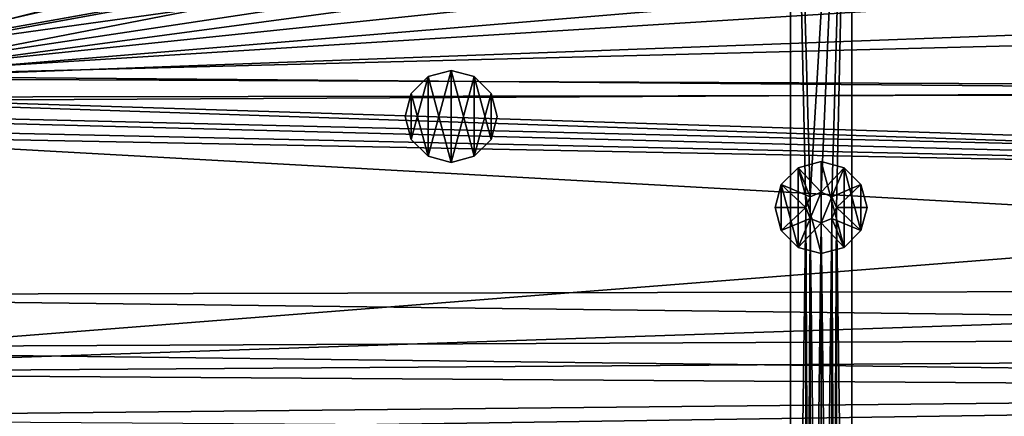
# Model space of a CAD drawing. Header units: metres. Extents: x -1501 to 0, y -1015 to 0.
# Tile 43 of 110: x -1117 to -797, y -381 to -252. Entities that reach past the tile are written whole.
import ezdxf

# ---------------------------------------------------------------- set-up
doc = ezdxf.new("R2010")
doc.units = ezdxf.units.M

msp = doc.modelspace()

# ---------------------------------------------------------------- linework, layer by layer
at = {"layer": 'None'}
for points in [[(-1170.077148, -250, -406), (-863.073975, -123.910141, -406), (-1170.743774, -257.264709, -406)], [(-863.073975, -123.910141, -406), (-797.747375, -137.438324, -406), (-1170.743774, -257.264709, -406)], [(-1170.743774, -257.264709, -406), (-797.747375, -137.438324, -406), (-1172.880127, -264.695038, -406)], [(-797.747375, -137.438324, -406), (-732.884949, -153.671341, -406), (-1172.880127, -264.695038, -406)], [(-864.993042, -152.734634, -403), (-939.834534, -140.495102, -403), (-1172.446899, -256.949524, -403)], [(-939.834534, -140.495102, -403), (-1171.809204, -250, -403), (-1172.446899, -256.949524, -403)], [(-1172.880127, -264.695038, -406), (-732.884949, -153.671341, -406), (-668.619629, -172.593781, -406)], [(-1172.446899, -256.949524, -403), (-821.067383, -161.631119, -403), (-864.993042, -152.734634, -403)], [(-777.408325, -171.755096, -403), (-821.067383, -161.631119, -403), (-1172.446899, -256.949524, -403)], [(-1172.880127, -264.695038, -406), (-668.619629, -172.593781, -406), (-1176.091064, -271.071716, -406)], [(-668.619629, -172.593781, -406), (-605.147095, -194.159134, -406), (-1176.091064, -271.071716, -406)], [(-1174.490601, -264.057495, -403), (-729.207825, -184.446411, -403), (-777.408325, -171.755096, -403)], [(-1174.490601, -264.057495, -403), (-777.408325, -171.755096, -403), (-1172.446899, -256.949524, -403)], [(-688.716125, -196.364151, -403), (-729.207825, -184.446411, -403), (-1174.490601, -264.057495, -403)], [(-1176.091064, -271.071716, -406), (-605.147095, -194.159134, -406), (-542.608215, -218.322891, -406)], [(-635.930908, -213.669968, -403), (-688.716125, -196.364151, -403), (-1177.562988, -270.158661, -403)], [(-1177.562988, -270.158661, -403), (-688.716125, -196.364151, -403), (-1174.490601, -264.057495, -403)], [(-583.776184, -232.799683, -403), (-635.930908, -213.669968, -403), (-1177.562988, -270.158661, -403)], [(-542.608215, -218.322891, -406), (-481.171814, -245.016495, -406), (-1176.091064, -271.071716, -406)], [(-1177.562988, -270.158661, -403), (-532.852417, -253.500992, -403), (-583.776184, -232.799683, -403)], [(-481.171814, -245.016495, -406), (-420.990051, -274.161865, -406), (-1176.091064, -271.071716, -406)], [(-482.670319, -275.940369, -403), (-532.852417, -253.500992, -403), (-1177.562988, -270.158661, -403)], [(-1182.995117, -277.004944, -403), (-482.670319, -275.940369, -403), (-1177.562988, -270.158661, -403)], [(-1176.091064, -271.071716, -406), (-420.990051, -274.161865, -406), (-1181.770264, -278.229675, -406)], [(-420.990051, -274.161865, -406), (-362.194397, -305.676514, -406), (-1181.770264, -278.229675, -406)], [(-1189.841309, -282.437042, -403), (-431.749786, -300.878235, -403), (-1182.995117, -277.004944, -403)], [(-1181.770264, -278.229675, -406), (-362.194397, -305.676514, -406), (-1188.928345, -283.908905, -406)], [(-431.749786, -300.878235, -403), (-482.670319, -275.940369, -403), (-1182.995117, -277.004944, -403)], [(-431.749786, -300.878235, -403), (-1189.841309, -282.437042, -403), (-1271.235474, -366.946289, -403)], [(-362.194397, -305.676514, -406), (-1195.304932, -287.119873, -406), (-1188.928345, -283.908905, -406)], [(-1202.735352, -289.256256, -406), (-1195.304932, -287.119873, -406), (-362.194397, -305.676514, -406)], [(-1312.803101, -341.554382, -406), (-1202.735352, -289.256256, -406), (-304.942993, -339.447876, -406)], [(-304.942993, -339.447876, -406), (-1202.735352, -289.256256, -406), (-362.194397, -305.676514, -406)], [(-366.032349, -336.482452, -403), (-431.749786, -300.878235, -403), (-1271.235474, -366.946289, -403)], [(-1271.235474, -366.946289, -403), (-325.478271, -360.496002, -403), (-366.032349, -336.482452, -403)], [(-281.350525, -354.302551, -406), (-1312.803101, -341.554382, -406), (-304.942993, -339.447876, -406)], [(-1306.79126, -358.916534, -406), (-1312.803101, -341.554382, -406), (-281.350525, -354.302551, -406)], [(-283.914063, -371.581573, -406), (-1306.79126, -358.916534, -406), (-281.350525, -354.302551, -406)], [(-1295.76123, -381.858002, -406), (-1306.79126, -358.916534, -406), (-283.914063, -371.581573, -406)], [(-304.807007, -373.368744, -403), (-325.478271, -360.496002, -403), (-1271.235474, -366.946289, -403)], [(-1257.551392, -387.577301, -403), (-304.807007, -373.368744, -403), (-1271.235474, -366.946289, -403)], [(-286.719604, -388.550842, -406), (-1295.76123, -381.858002, -406), (-283.914063, -371.581573, -406)], [(-312.603668, -419.77652, -403), (-304.807007, -373.368744, -403), (-1257.551392, -387.577301, -403)]]:
    msp.add_3dface(points, dxfattribs=at)
at = {"layer": 'None01'}
for points in [[(-866.291931, -79.783813, -410), (-859.825745, -309.464569, -410), (-846.291931, -79.783813, -410)], [(-859.825745, -309.464569, -410), (-866.291931, -79.783813, -410), (-861.290222, -313.000092, -410)], [(-866.291931, -79.783813, -410), (-866.291931, -675.469116, -410), (-861.290222, -313.000092, -410)], [(-866.291931, -79.783813, -410), (-866.291931, -79.783813, -430), (-866.291931, -675.469116, -410)], [(-866.291931, -79.783813, -430), (-866.291931, -675.469116, -430), (-866.291931, -675.469116, -410)], [(-866.291931, -79.783813, -430), (-846.291931, -79.783813, -430), (-859.825745, -309.464569, -430)], [(-866.291931, -79.783813, -430), (-861.290222, -313.000092, -430), (-866.291931, -675.469116, -430)], [(-859.825745, -309.464569, -430), (-861.290222, -313.000092, -430), (-866.291931, -79.783813, -430)], [(-846.291931, -79.783813, -410), (-859.825745, -309.464569, -410), (-856.290222, -308.000092, -410)], [(-846.291931, -79.783813, -430), (-856.290222, -308.000092, -430), (-859.825745, -309.464569, -430)], [(-856.290222, -308.000092, -410), (-852.754639, -309.464569, -410), (-846.291931, -79.783813, -410)], [(-846.291931, -79.783813, -430), (-852.754639, -309.464569, -430), (-856.290222, -308.000092, -430)], [(-852.754639, -309.464569, -410), (-851.290222, -313.000092, -410), (-846.291931, -79.783813, -410)], [(-851.290222, -313.000092, -430), (-852.754639, -309.464569, -430), (-846.291931, -79.783813, -430)], [(-846.291931, -79.783813, -410), (-851.290222, -313.000092, -410), (-846.291931, -675.469116, -410)], [(-846.291931, -675.469116, -430), (-851.290222, -313.000092, -430), (-846.291931, -79.783813, -430)], [(-846.291931, -79.783813, -410), (-846.291931, -675.469116, -410), (-846.291931, -79.783813, -430)], [(-846.291931, -675.469116, -410), (-846.291931, -675.469116, -430), (-846.291931, -79.783813, -430)], [(-1420.450195, -116.977798, -410), (-953.507996, -712.491272, -410), (-1404.711548, -104.637085, -410)], [(-1420.450195, -116.977798, -430), (-1404.711548, -104.637085, -430), (-953.507996, -712.491272, -430)], [(-1404.711548, -104.637085, -410), (-953.507996, -712.491272, -410), (-937.769287, -700.150574, -410)], [(-937.769287, -700.150574, -410), (-937.769287, -700.150574, -430), (-1404.711548, -104.637085, -410)], [(-937.769287, -700.150574, -430), (-1404.711548, -104.637085, -430), (-1404.711548, -104.637085, -410)], [(-1404.711548, -104.637085, -430), (-937.769287, -700.150574, -430), (-953.507996, -712.491272, -430)], [(-953.507996, -712.491272, -410), (-1420.450195, -116.977798, -410), (-953.507996, -712.491272, -430)], [(-1420.450195, -116.977798, -410), (-1420.450195, -116.977798, -430), (-953.507996, -712.491272, -430)], [(-863.790222, -300.009705, -510), (-856.290222, -298.000092, -510), (-863.790222, -300.009705, -550)], [(-856.290222, -298.000092, -510), (-856.290222, -298.000092, -550), (-863.790222, -300.009705, -550)], [(-863.790222, -300.009705, -550), (-856.290222, -298.000092, -550), (-856.290222, -328.000092, -550)], [(-856.290222, -308.000092, -510), (-856.290222, -298.000092, -510), (-863.790222, -300.009705, -510)], [(-856.290222, -298.000092, -510), (-848.790222, -300.009705, -510), (-856.290222, -298.000092, -550)], [(-848.790222, -300.009705, -510), (-848.790222, -300.009705, -550), (-856.290222, -298.000092, -550)], [(-856.290222, -298.000092, -550), (-848.790222, -325.990479, -550), (-856.290222, -328.000092, -550)], [(-856.290222, -298.000092, -550), (-848.790222, -300.009705, -550), (-848.790222, -325.990479, -550)], [(-848.790222, -300.009705, -510), (-856.290222, -298.000092, -510), (-856.290222, -308.000092, -510)], [(-869.280579, -305.500092, -510), (-863.790222, -300.009705, -510), (-869.280579, -305.500092, -550)], [(-863.790222, -300.009705, -510), (-863.790222, -300.009705, -550), (-869.280579, -305.500092, -550)], [(-869.280579, -305.500092, -550), (-863.790222, -300.009705, -550), (-863.790222, -325.990479, -550)], [(-863.790222, -300.009705, -510), (-869.280579, -305.500092, -510), (-859.825745, -309.464569, -510)], [(-863.790222, -300.009705, -550), (-856.290222, -328.000092, -550), (-863.790222, -325.990479, -550)], [(-856.290222, -308.000092, -510), (-863.790222, -300.009705, -510), (-859.825745, -309.464569, -510)], [(-852.754639, -309.464569, -510), (-848.790222, -300.009705, -510), (-856.290222, -308.000092, -510)], [(-843.299805, -305.500092, -510), (-848.790222, -300.009705, -510), (-852.754639, -309.464569, -510)], [(-848.790222, -300.009705, -510), (-843.299805, -305.500092, -510), (-848.790222, -300.009705, -550)], [(-843.299805, -305.500092, -510), (-843.299805, -305.500092, -550), (-848.790222, -300.009705, -550)], [(-848.790222, -300.009705, -550), (-843.299805, -320.500092, -550), (-848.790222, -325.990479, -550)], [(-848.790222, -300.009705, -550), (-843.299805, -305.500092, -550), (-843.299805, -320.500092, -550)], [(-871.290222, -313.000092, -510), (-869.280579, -305.500092, -510), (-871.290222, -313.000092, -550)], [(-869.280579, -305.500092, -510), (-869.280579, -305.500092, -550), (-871.290222, -313.000092, -550)], [(-871.290222, -313.000092, -550), (-869.280579, -305.500092, -550), (-869.280579, -320.500092, -550)], [(-869.280579, -305.500092, -510), (-871.290222, -313.000092, -510), (-861.290222, -313.000092, -510)], [(-869.280579, -305.500092, -550), (-863.790222, -325.990479, -550), (-869.280579, -320.500092, -550)], [(-859.825745, -309.464569, -510), (-869.280579, -305.500092, -510), (-861.290222, -313.000092, -510)], [(-851.290222, -313.000092, -510), (-843.299805, -305.500092, -510), (-852.754639, -309.464569, -510)], [(-851.290222, -313.000092, -510), (-841.290222, -313.000092, -510), (-843.299805, -305.500092, -510)], [(-843.299805, -305.500092, -510), (-841.290222, -313.000092, -510), (-843.299805, -305.500092, -550)], [(-841.290222, -313.000092, -510), (-841.290222, -313.000092, -550), (-843.299805, -305.500092, -550)], [(-843.299805, -305.500092, -550), (-841.290222, -313.000092, -550), (-843.299805, -320.500092, -550)], [(-859.825745, -309.464569, -410), (-861.290222, -313.000092, -410), (-859.825745, -309.464569, -408)], [(-861.290222, -313.000092, -410), (-861.290222, -313.000092, -408), (-859.825745, -309.464569, -408)], [(-859.825745, -309.464569, -408), (-861.290222, -313.000092, -408), (-859.825745, -316.535614, -408)], [(-859.825745, -309.464569, -510), (-861.290222, -313.000092, -510), (-859.825745, -309.464569, -430)], [(-861.290222, -313.000092, -510), (-861.290222, -313.000092, -430), (-859.825745, -309.464569, -430)], [(-856.290222, -308.000092, -410), (-859.825745, -309.464569, -410), (-856.290222, -308.000092, -408)], [(-859.825745, -309.464569, -410), (-859.825745, -309.464569, -408), (-856.290222, -308.000092, -408)], [(-859.825745, -309.464569, -408), (-859.825745, -316.535614, -408), (-856.290222, -308.000092, -408)], [(-859.825745, -316.535614, -408), (-856.290222, -318.000092, -408), (-856.290222, -308.000092, -408)], [(-856.290222, -308.000092, -510), (-859.825745, -309.464569, -510), (-856.290222, -308.000092, -430)], [(-859.825745, -309.464569, -510), (-859.825745, -309.464569, -430), (-856.290222, -308.000092, -430)], [(-856.290222, -308.000092, -408), (-852.754639, -309.464569, -408), (-856.290222, -308.000092, -410)], [(-852.754639, -309.464569, -408), (-852.754639, -309.464569, -410), (-856.290222, -308.000092, -410)], [(-856.290222, -308.000092, -408), (-856.290222, -318.000092, -408), (-852.754639, -309.464569, -408)], [(-856.290222, -308.000092, -430), (-852.754639, -309.464569, -430), (-856.290222, -308.000092, -510)], [(-852.754639, -309.464569, -430), (-852.754639, -309.464569, -510), (-856.290222, -308.000092, -510)], [(-856.290222, -318.000092, -408), (-852.754639, -316.535614, -408), (-852.754639, -309.464569, -408)], [(-852.754639, -309.464569, -408), (-851.290222, -313.000092, -408), (-852.754639, -309.464569, -410)], [(-851.290222, -313.000092, -408), (-851.290222, -313.000092, -410), (-852.754639, -309.464569, -410)], [(-852.754639, -309.464569, -408), (-852.754639, -316.535614, -408), (-851.290222, -313.000092, -408)], [(-852.754639, -309.464569, -430), (-851.290222, -313.000092, -430), (-852.754639, -309.464569, -510)], [(-851.290222, -313.000092, -430), (-851.290222, -313.000092, -510), (-852.754639, -309.464569, -510)], [(-871.290222, -313.000092, -550), (-869.280579, -320.500092, -550), (-871.290222, -313.000092, -510)], [(-869.280579, -320.500092, -550), (-869.280579, -320.500092, -510), (-871.290222, -313.000092, -510)], [(-871.290222, -313.000092, -510), (-869.280579, -320.500092, -510), (-861.290222, -313.000092, -510)], [(-861.290222, -313.000092, -510), (-869.280579, -320.500092, -510), (-859.825745, -316.535614, -510)], [(-861.290222, -313.000092, -410), (-866.291931, -675.469116, -410), (-861.290222, -618.000122, -410)], [(-861.290222, -313.000092, -430), (-861.290222, -618.000122, -430), (-866.291931, -675.469116, -430)], [(-859.825745, -316.535614, -410), (-861.290222, -313.000092, -410), (-861.290222, -618.000122, -410)], [(-861.290222, -313.000092, -410), (-859.825745, -316.535614, -410), (-861.290222, -313.000092, -408)], [(-859.825745, -316.535614, -410), (-859.825745, -316.535614, -408), (-861.290222, -313.000092, -408)], [(-861.290222, -313.000092, -510), (-859.825745, -316.535614, -510), (-861.290222, -313.000092, -430)], [(-859.825745, -316.535614, -510), (-859.825745, -316.535614, -430), (-861.290222, -313.000092, -430)], [(-861.290222, -618.000122, -430), (-861.290222, -313.000092, -430), (-859.825745, -614.464539, -430)], [(-861.290222, -313.000092, -430), (-859.825745, -316.535614, -430), (-859.825745, -614.464539, -430)], [(-851.290222, -618.000122, -410), (-851.290222, -313.000092, -410), (-852.754639, -614.464539, -410)], [(-851.290222, -313.000092, -410), (-852.754639, -316.535614, -410), (-852.754639, -614.464539, -410)], [(-851.290222, -313.000092, -408), (-852.754639, -316.535614, -408), (-851.290222, -313.000092, -410)], [(-852.754639, -316.535614, -408), (-852.754639, -316.535614, -410), (-851.290222, -313.000092, -410)], [(-851.290222, -313.000092, -430), (-852.754639, -316.535614, -430), (-851.290222, -313.000092, -510)], [(-852.754639, -316.535614, -430), (-852.754639, -316.535614, -510), (-851.290222, -313.000092, -510)], [(-852.754639, -316.535614, -510), (-843.299805, -320.500092, -510), (-851.290222, -313.000092, -510)], [(-852.754639, -316.535614, -430), (-851.290222, -313.000092, -430), (-851.290222, -618.000122, -430)], [(-851.290222, -313.000092, -410), (-851.290222, -618.000122, -410), (-846.291931, -675.469116, -410)], [(-843.299805, -320.500092, -510), (-841.290222, -313.000092, -510), (-851.290222, -313.000092, -510)], [(-851.290222, -618.000122, -430), (-851.290222, -313.000092, -430), (-846.291931, -675.469116, -430)], [(-843.299805, -320.500092, -550), (-841.290222, -313.000092, -550), (-843.299805, -320.500092, -510)], [(-841.290222, -313.000092, -550), (-841.290222, -313.000092, -510), (-843.299805, -320.500092, -510)], [(-869.280579, -320.500092, -510), (-863.790222, -325.990479, -510), (-859.825745, -316.535614, -510)], [(-859.825745, -316.535614, -510), (-863.790222, -325.990479, -510), (-856.290222, -318.000092, -510)], [(-859.825745, -614.464539, -410), (-859.825745, -316.535614, -410), (-861.290222, -618.000122, -410)], [(-856.290222, -318.000092, -410), (-859.825745, -316.535614, -410), (-859.825745, -614.464539, -410)], [(-859.825745, -316.535614, -410), (-856.290222, -318.000092, -410), (-859.825745, -316.535614, -408)], [(-856.290222, -318.000092, -410), (-856.290222, -318.000092, -408), (-859.825745, -316.535614, -408)], [(-859.825745, -316.535614, -510), (-856.290222, -318.000092, -510), (-859.825745, -316.535614, -430)], [(-856.290222, -318.000092, -510), (-856.290222, -318.000092, -430), (-859.825745, -316.535614, -430)], [(-859.825745, -614.464539, -430), (-859.825745, -316.535614, -430), (-856.290222, -613.000122, -430)], [(-859.825745, -316.535614, -430), (-856.290222, -318.000092, -430), (-856.290222, -613.000122, -430)], [(-852.754639, -614.464539, -410), (-852.754639, -316.535614, -410), (-856.290222, -613.000122, -410)], [(-852.754639, -316.535614, -410), (-856.290222, -318.000092, -410), (-856.290222, -613.000122, -410)], [(-852.754639, -316.535614, -408), (-856.290222, -318.000092, -408), (-852.754639, -316.535614, -410)], [(-856.290222, -318.000092, -408), (-856.290222, -318.000092, -410), (-852.754639, -316.535614, -410)], [(-852.754639, -316.535614, -430), (-856.290222, -318.000092, -430), (-852.754639, -316.535614, -510)], [(-856.290222, -318.000092, -430), (-856.290222, -318.000092, -510), (-852.754639, -316.535614, -510)], [(-856.290222, -318.000092, -510), (-848.790222, -325.990479, -510), (-852.754639, -316.535614, -510)], [(-856.290222, -318.000092, -430), (-852.754639, -316.535614, -430), (-852.754639, -614.464539, -430)], [(-848.790222, -325.990479, -510), (-843.299805, -320.500092, -510), (-852.754639, -316.535614, -510)], [(-852.754639, -614.464539, -430), (-852.754639, -316.535614, -430), (-851.290222, -618.000122, -430)], [(-869.280579, -320.500092, -550), (-863.790222, -325.990479, -550), (-869.280579, -320.500092, -510)], [(-863.790222, -325.990479, -550), (-863.790222, -325.990479, -510), (-869.280579, -320.500092, -510)], [(-863.790222, -325.990479, -510), (-856.290222, -328.000092, -510), (-856.290222, -318.000092, -510)], [(-856.290222, -613.000122, -410), (-856.290222, -318.000092, -410), (-859.825745, -614.464539, -410)], [(-856.290222, -318.000092, -510), (-856.290222, -328.000092, -510), (-848.790222, -325.990479, -510)], [(-856.290222, -613.000122, -430), (-856.290222, -318.000092, -430), (-852.754639, -614.464539, -430)], [(-848.790222, -325.990479, -550), (-843.299805, -320.500092, -550), (-848.790222, -325.990479, -510)], [(-843.299805, -320.500092, -550), (-843.299805, -320.500092, -510), (-848.790222, -325.990479, -510)], [(-863.790222, -325.990479, -550), (-856.290222, -328.000092, -550), (-863.790222, -325.990479, -510)], [(-856.290222, -328.000092, -550), (-856.290222, -328.000092, -510), (-863.790222, -325.990479, -510)], [(-856.290222, -328.000092, -550), (-848.790222, -325.990479, -550), (-856.290222, -328.000092, -510)], [(-848.790222, -325.990479, -550), (-848.790222, -325.990479, -510), (-856.290222, -328.000092, -510)]]:
    msp.add_3dface(points, dxfattribs=at)
at = {"layer": 'None012319'}
for points in [[(-984.23877, -270.285065, -400), (-976.73877, -268.275452, -400), (-984.23877, -270.285065, -403)], [(-976.73877, -268.275452, -400), (-976.73877, -268.275452, -403), (-984.23877, -270.285065, -403)], [(-984.23877, -270.285065, -403), (-976.73877, -268.275452, -403), (-976.73877, -298.275452, -403)], [(-984.23877, -296.265808, -400), (-976.73877, -268.275452, -400), (-984.23877, -270.285065, -400)], [(-984.23877, -296.265808, -400), (-976.73877, -298.275452, -400), (-976.73877, -268.275452, -400)], [(-976.73877, -268.275452, -400), (-969.23877, -270.285065, -400), (-976.73877, -268.275452, -403)], [(-969.23877, -270.285065, -400), (-969.23877, -270.285065, -403), (-976.73877, -268.275452, -403)], [(-976.73877, -268.275452, -403), (-969.23877, -296.265808, -403), (-976.73877, -298.275452, -403)], [(-976.73877, -268.275452, -403), (-969.23877, -270.285065, -403), (-969.23877, -296.265808, -403)], [(-976.73877, -298.275452, -400), (-969.23877, -270.285065, -400), (-976.73877, -268.275452, -400)], [(-989.729126, -275.775452, -400), (-984.23877, -270.285065, -400), (-989.729126, -275.775452, -403)], [(-984.23877, -270.285065, -400), (-984.23877, -270.285065, -403), (-989.729126, -275.775452, -403)], [(-989.729126, -275.775452, -403), (-984.23877, -270.285065, -403), (-984.23877, -296.265808, -403)], [(-989.729126, -290.775452, -400), (-984.23877, -270.285065, -400), (-989.729126, -275.775452, -400)], [(-989.729126, -290.775452, -400), (-984.23877, -296.265808, -400), (-984.23877, -270.285065, -400)], [(-984.23877, -270.285065, -403), (-976.73877, -298.275452, -403), (-984.23877, -296.265808, -403)], [(-976.73877, -298.275452, -400), (-969.23877, -296.265808, -400), (-969.23877, -270.285065, -400)], [(-969.23877, -270.285065, -400), (-963.748413, -275.775452, -400), (-969.23877, -270.285065, -403)], [(-963.748413, -275.775452, -400), (-963.748413, -275.775452, -403), (-969.23877, -270.285065, -403)], [(-969.23877, -270.285065, -403), (-963.748413, -290.775452, -403), (-969.23877, -296.265808, -403)], [(-969.23877, -270.285065, -403), (-963.748413, -275.775452, -403), (-963.748413, -290.775452, -403)], [(-969.23877, -296.265808, -400), (-963.748413, -275.775452, -400), (-969.23877, -270.285065, -400)], [(-991.73877, -283.275452, -400), (-989.729126, -275.775452, -400), (-991.73877, -283.275452, -403)], [(-989.729126, -275.775452, -400), (-989.729126, -275.775452, -403), (-991.73877, -283.275452, -403)], [(-991.73877, -283.275452, -403), (-989.729126, -275.775452, -403), (-989.729126, -290.775452, -403)], [(-991.73877, -283.275452, -400), (-989.729126, -290.775452, -400), (-989.729126, -275.775452, -400)], [(-989.729126, -275.775452, -403), (-984.23877, -296.265808, -403), (-989.729126, -290.775452, -403)], [(-969.23877, -296.265808, -400), (-963.748413, -290.775452, -400), (-963.748413, -275.775452, -400)], [(-963.748413, -275.775452, -400), (-961.73877, -283.275452, -400), (-963.748413, -275.775452, -403)], [(-961.73877, -283.275452, -400), (-961.73877, -283.275452, -403), (-963.748413, -275.775452, -403)], [(-963.748413, -275.775452, -403), (-961.73877, -283.275452, -403), (-963.748413, -290.775452, -403)], [(-963.748413, -290.775452, -400), (-961.73877, -283.275452, -400), (-963.748413, -275.775452, -400)], [(-991.73877, -283.275452, -403), (-989.729126, -290.775452, -403), (-991.73877, -283.275452, -400)], [(-989.729126, -290.775452, -403), (-989.729126, -290.775452, -400), (-991.73877, -283.275452, -400)], [(-963.748413, -290.775452, -403), (-961.73877, -283.275452, -403), (-963.748413, -290.775452, -400)], [(-961.73877, -283.275452, -403), (-961.73877, -283.275452, -400), (-963.748413, -290.775452, -400)], [(-989.729126, -290.775452, -403), (-984.23877, -296.265808, -403), (-989.729126, -290.775452, -400)], [(-984.23877, -296.265808, -403), (-984.23877, -296.265808, -400), (-989.729126, -290.775452, -400)], [(-969.23877, -296.265808, -403), (-963.748413, -290.775452, -403), (-969.23877, -296.265808, -400)], [(-963.748413, -290.775452, -403), (-963.748413, -290.775452, -400), (-969.23877, -296.265808, -400)], [(-984.23877, -296.265808, -403), (-976.73877, -298.275452, -403), (-984.23877, -296.265808, -400)], [(-976.73877, -298.275452, -403), (-976.73877, -298.275452, -400), (-984.23877, -296.265808, -400)], [(-976.73877, -298.275452, -403), (-969.23877, -296.265808, -403), (-976.73877, -298.275452, -400)], [(-969.23877, -296.265808, -403), (-969.23877, -296.265808, -400), (-976.73877, -298.275452, -400)]]:
    msp.add_3dface(points, dxfattribs=at)

doc.saveas('drawing.dxf')
